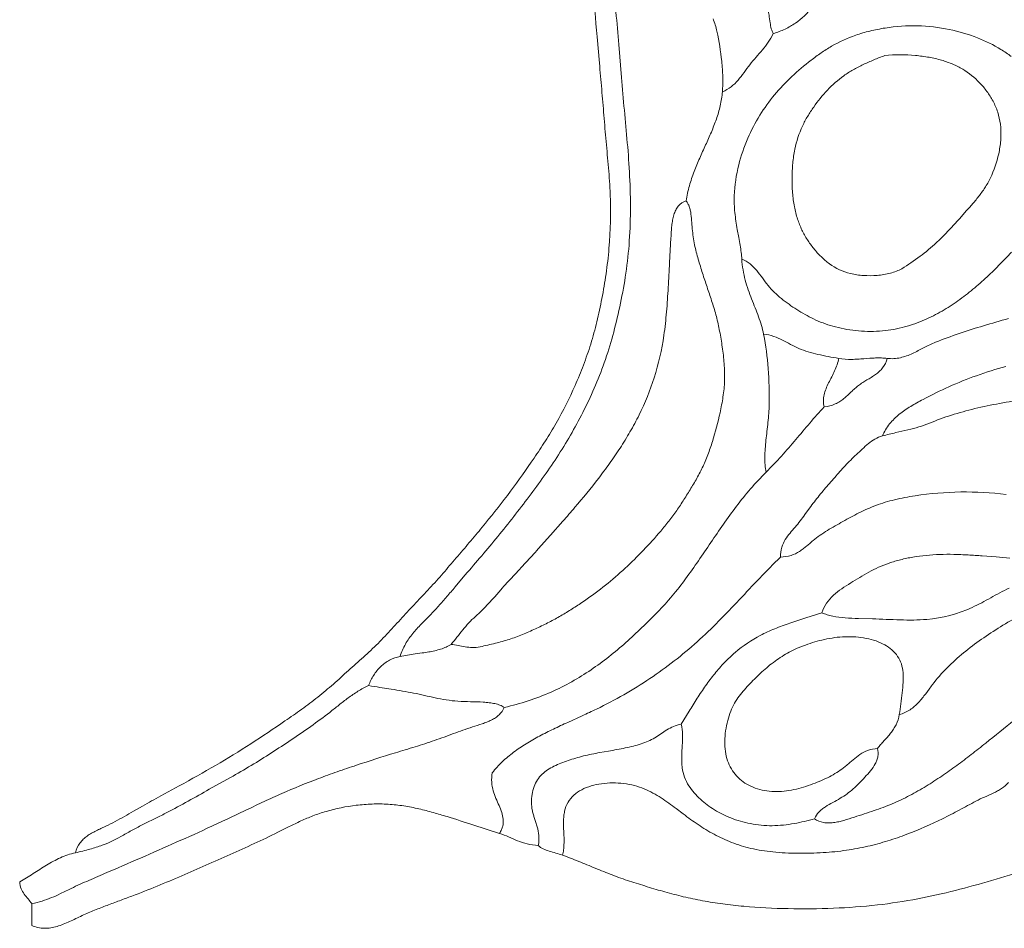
# Model space of a CAD drawing. Header units: millimetres. Extents: x 3808 to 296674, y 522 to 278159.
# Tile 1 of 13: x 18403 to 112461, y 23917 to 110709. Entities that reach past the tile are written whole.
import ezdxf

# ---------------------------------------------------------------- set-up
doc = ezdxf.new("R2010")
doc.units = ezdxf.units.MM
doc.layers.add('03_SMOOTH_PATHS_WATER_BRIDGES', color=7, linetype='CONTINUOUS', lineweight=18)

msp = doc.modelspace()

# ---------------------------------------------------------------- linework, layer by layer
at = {"layer": '03_SMOOTH_PATHS_WATER_BRIDGES'}
for points in [[(73141, 114086, 0.001313), (73559, 109073), (73782, 106572, -0.001147), (74002, 104074, -0.000736), (74208, 101576, 0.00188), (74421, 99073, -0.001667), (74647, 96556, -0.011109), (74810, 94005, -0.030253), (74696, 88865, -0.014771), (74416, 86418, -0.012108), (74020, 84083, -0.012091), (73535, 81853, -0.015197), (72950, 79729, -0.015683), (72253, 77708, -0.013136), (71460, 75780, -0.025918), (69644, 72164, -0.011977), (68619, 70472, -0.007435), (67538, 68834, -0.011145), (65280, 65660, -0.010935), (62894, 62611, -0.003727), (61661, 61127, -0.001411), (60414, 59657, -0.002185), (59160, 58194, -0.006069), (57883, 56753, -0.004496), (56573, 55346, 0.002569), (55257, 53945, 0.000515), (53958, 52527, -0.010661), (52632, 51136, -0.011522), (51236, 49815, -0.00207), (49803, 48532, -0.002137), (48367, 47250, -0.01165), (46893, 46007, -0.012712), (45344, 44838, -0.00565), (43745, 43721, -0.007529), (40485, 41547, -0.010343), (37115, 39482, -0.007079), (33641, 37523), (31882, 36563, 0.00403), (30136, 35592), (29273, 35097, -0.002635), (28408, 34604, -0.016312), (26627, 33670), (26166, 33452, 0.006417), (25707, 33231, 0.014964), (25265, 32994, 0.0243), (24851, 32728, 0.034263), (24477, 32422, 0.04359), (24157, 32063, 0.101485), (23727, 31134, 0.01455), (25119, 31476, 0.020424), (26294, 31854, 0.046286), (28321, 32825, -0.011076), (29328, 33388, -0.00609), (30363, 33922), (31412, 34444, 0.003422), (32457, 34969, 0.00816), (34502, 36067, 0.000973), (36515, 37196), (38530, 38321, 0.006801), (40521, 39472, 0.008281), (42457, 40678, 0.004681), (44350, 41928, 0.005952), (46212, 43206, 0.012269), (48016, 44542, 0.00196), (48891, 45238, -0.009587), (49778, 45922, -0.020722), (50714, 46557, -0.030483), (51736, 47106, -0.053616), (52223, 48095, -0.060688), (52896, 48917, -0.068478), (53742, 49528, -0.073286), (54745, 49884, -0.055944), (55257, 51071, -0.041796), (55953, 52075, -0.021577), (56759, 52969), (57601, 53825, 0.009048), (58421, 54703, 0.005818), (59215, 55607, 0.002601), (59995, 56525), (60771, 57446, -0.001461), (62338, 59278, 0.004415), (63894, 61120, 0.006447), (65409, 63003, 0.00466), (66884, 64924, 0.00622), (68327, 66879, 0.011016), (69709, 68894, 0.026529), (72197, 73200, 0.015055), (73290, 75505, 0.018464), (74250, 77943, 0.017616), (75054, 80535, 0.013561), (75718, 83267, 0.014698), (76254, 86129, 0.019262), (76611, 89180, 0.017538), (76742, 92448, 0.013782), (76670, 95760, 0.009364), (76448, 98949, 0.001221), (76163, 102065, -0.001953), (75893, 105190), (75633, 108325, 0.001014), (75089, 114578, 0.000562)], [(75089, 114578, -0.001014), (75633, 108325), (75893, 105190, 0.001953), (76163, 102065, -0.001221), (76448, 98949, -0.009364), (76670, 95760, -0.013782), (76742, 92448, -0.017538), (76611, 89180, -0.019262), (76254, 86129, -0.014698), (75718, 83267, -0.013561), (75054, 80535, -0.017616), (74250, 77943, -0.018464), (73290, 75505, -0.015055), (72197, 73200, -0.026529), (69709, 68894, -0.011016), (68327, 66879, -0.00622), (66884, 64924, -0.00466), (65409, 63003, -0.006447), (63894, 61120, -0.004415), (62338, 59278, 0.001461), (60771, 57446), (59995, 56525, -0.002601), (59215, 55607, -0.005818), (58421, 54703, -0.009048), (57601, 53825), (56759, 52969, 0.021577), (55953, 52075, 0.041796), (55257, 51071, 0.055944), (54745, 49884, -0.013412), (56180, 50121), (56845, 50216, 0.006569), (57473, 50315, 0.013526), (58063, 50433, 0.021397), (58616, 50583, 0.029653), (59131, 50781, 0.036988), (59606, 51042, 0.011144), (60172, 51723, -0.00222), (60726, 52416, -0.015651), (61302, 53087, -0.029246), (61935, 53701, 0.018549), (62581, 54300, 0.011874), (63190, 54937, 0.005152), (63777, 55595), (64360, 56258, -0.005983), (65552, 57560, 0.001585), (66755, 58851, 0.003745), (67939, 60159), (69113, 61478), (70287, 62797, 0.004218), (71449, 64129, 0.01347), (73682, 66880, 0.008589), (74743, 68312, 0.010797), (75754, 69794, 0.013293), (76703, 71338, 0.015925), (77573, 72961, 0.038039), (79012, 76508, 0.040843), (79941, 80564, 0.01495), (80193, 82806, 0.006523), (80356, 85137, 0.001609), (80486, 87498), (80613, 89863, -0.003497), (80648, 90451, -0.010015), (80698, 91024, -0.017865), (80776, 91569, -0.028072), (80896, 92073, -0.041539), (81071, 92522, -0.057623), (81314, 92902, -0.147789), (82060, 93403, -0.029023), (82381, 94846, -0.021665), (82832, 96202, -0.012933), (83363, 97493, -0.003462), (83926, 98743, 0.00652), (84474, 99977, 0.016898), (84956, 101219, 0.027201), (85325, 102491, 0.036125), (85532, 103819, 0.026778), (85564, 105246, 0.01882), (85464, 106743, 0.026925), (85006, 109600, 0.042556), (84636, 110806, 0.034985)], [(94097, 111921, -0.08779), (92508, 110385, -0.038307), (91514, 109817, -0.033098), (90394, 109375, -0.039895), (89913, 108551, -0.023643), (89346, 107815, -0.005269), (88742, 107118, 0.013409), (88149, 106411, 0.008235), (87595, 105665, -0.020264), (87025, 104935, -0.049423), (86362, 104294, -0.072728), (85532, 103819, -0.036125), (85325, 102491, -0.027201), (84956, 101219, -0.016898), (84474, 99977, -0.00652), (83926, 98743, 0.003462), (83363, 97493, 0.012933), (82832, 96202, 0.021665), (82381, 94846, 0.029023), (82060, 93403, -0.054726), (82237, 93144, -0.040862), (82369, 92840, -0.02865), (82464, 92500, -0.019065), (82530, 92130, -0.016886), (82609, 91338, 0.005604), (82672, 90530, 0.030229), (82912, 89029, 0.01755), (83273, 87649, 0.007345), (83686, 86323, 0.002771), (84122, 85016, -0.004384), (84558, 83705, -0.013568), (84952, 82359, -0.016094), (85269, 80946, -0.012449), (85518, 79446, -0.015861), (85697, 77856, -0.02778), (85739, 76239, -0.028773), (85588, 74667, -0.016075), (85307, 73171, -0.023231), (84585, 70425, -0.015109), (84135, 69132, -0.019882), (83611, 67907, -0.018266), (83009, 66768, -0.008053), (82359, 65680, -0.005605), (81688, 64610, -0.011745), (80984, 63570, -0.013346), (80233, 62579, -0.009937), (79442, 61630, -0.014389), (77772, 59816, -0.014626), (76007, 58099, -0.019324), (74122, 56498, -0.016961), (72103, 55038, -0.007866), (71049, 54344, -0.011809), (69961, 53689, -0.012294), (68835, 53086, -0.008925), (67661, 52521, -0.010857), (66432, 51982, -0.018654), (65161, 51512, -0.018161), (63845, 51142, -0.006627), (62393, 50810, -0.059759), (61651, 50740, -0.036998), (60959, 50812, -0.005469), (60288, 50941, 0.026931), (59606, 51042, -0.036988), (59131, 50781, -0.029653), (58616, 50583, -0.021397), (58063, 50433, -0.013526), (57473, 50315, -0.006569), (56845, 50216), (56180, 50121, 0.013412), (54745, 49884, 0.073286), (53742, 49528, 0.068478), (52896, 48917, 0.060688), (52223, 48095, 0.053616), (51736, 47106, 0.005934), (52807, 46925), (53893, 46756, -0.003467), (54976, 46582, -0.008407), (56036, 46387, -0.006192), (57063, 46161, 0.004194), (58084, 45932, 0.013926), (59139, 45735, 0.021388), (60264, 45608, 0.011473), (61475, 45563, -0.010711), (62688, 45520, -0.015118), (63263, 45467, -0.023969), (63798, 45375, -0.035898), (64281, 45231, -0.051293), (64699, 45023, 0.050833), (69174, 46483, 0.023546), (71149, 47474, 0.021087), (72981, 48608, 0.017938), (74692, 49863, 0.014358), (76305, 51214, 0.010558), (77844, 52640, 0.006677), (79332, 54117, 0.020389), (80732, 55669, 0.014372), (82021, 57313, 0.00825), (83239, 59022, 0.002193), (84427, 60764, -0.003774), (85626, 62510, -0.009665), (86877, 64231, -0.015431), (88221, 65896, -0.020875), (89699, 67477, -0.032371), (89601, 68183, -0.022773), (89580, 68935, -0.014763), (89617, 69725, -0.008106), (89692, 70544, -0.002355), (89788, 71386, 0.002929), (89884, 72243, 0.008122), (89961, 73108, 0.013529), (90001, 73972, 0.023511), (89905, 77378, 0.028491), (89468, 80671, 0.02471), (89259, 81509, 0.015419), (88980, 82341, 0.006411), (88658, 83178, -0.002031), (88321, 84032, -0.009895), (87997, 84914, -0.017121), (87715, 85837, -0.023431), (87501, 86810, -0.028305), (87384, 87847, 0.018027), (87324, 88474, 0.0094), (87221, 89162, 0.003239), (87092, 89898), (86954, 90672, -0.006193), (86825, 91470, -0.010731), (86721, 92282, -0.01573), (86661, 93095, -0.021528), (86661, 93897, -0.050059), (87090, 96842, -0.041349), (87959, 99380, -0.036204), (89106, 101583, -0.035708), (90511, 103527, -0.029982), (92168, 105277, -0.024046), (93995, 106832, -0.013994), (94950, 107532, -0.019493), (95956, 108170, -0.04865), (98263, 109225, -0.023137), (99620, 109622, -0.021326), (101088, 109914, -0.044058), (104181, 110122, -0.044872), (107205, 109774, -0.042915), (109905, 108976, -0.04359), (112133, 107863, -0.016892), (113122, 107209, -0.011752)], [(84636, 110806, -0.042556), (85006, 109600, -0.026925), (85464, 106743, -0.01882), (85564, 105246, -0.026778), (85532, 103819, 0.072728), (86362, 104294, 0.049423), (87025, 104935, 0.020264), (87595, 105665, -0.008235), (88149, 106411, -0.013409), (88742, 107118, 0.005269), (89346, 107815, 0.023643), (89913, 108551, 0.039895), (90394, 109375, -0.040461), (90284, 109600, -0.028217), (90201, 109851, -0.028376), (90091, 110407), (90009, 110989, 0.02712)], [(113122, 107209, 0.016892), (112133, 107863, 0.04359), (109905, 108976, 0.042915), (107205, 109774, 0.044872), (104181, 110122, 0.044058), (101088, 109914, 0.021326), (99620, 109622, 0.023137), (98263, 109225, 0.04865), (95956, 108170, 0.019493), (94950, 107532, 0.013994), (93995, 106832, 0.024046), (92168, 105277, 0.029982), (90511, 103527, 0.035708), (89106, 101583, 0.036204), (87959, 99380, 0.041349), (87090, 96842, 0.050059), (86661, 93897, 0.021528), (86661, 93095, 0.01573), (86721, 92282, 0.010731), (86825, 91470, 0.006193), (86954, 90672), (87092, 89898, -0.003239), (87221, 89162, -0.0094), (87324, 88474, -0.018027), (87384, 87847, -0.075571), (88183, 87379, -0.049761), (88811, 86751, -0.017241), (89353, 86039, 0.014627), (89893, 85322, 0.028016), (90499, 84663, 0.022571), (91172, 84066, 0.017247), (91893, 83521, 0.012224), (92648, 83018, 0.012498), (93426, 82550, 0.017254), (94243, 82123, 0.043507), (96079, 81431, 0.040904), (98253, 81017, 0.043183), (100542, 80961, 0.045389), (102689, 81304, 0.035928), (104617, 81946, 0.029994), (106314, 82768, 0.024246), (107848, 83732, 0.01861), (109289, 84816, 0.016129), (110645, 85992, 0.011852), (111921, 87233, 0.005131), (113152, 88515, -0.004164)], [(113152, 88515, -0.005131), (111921, 87233, -0.011852), (110645, 85992, -0.016129), (109289, 84816, -0.01861), (107848, 83732, -0.024246), (106314, 82768, -0.029994), (104617, 81946, -0.035928), (102689, 81304, -0.045389), (100542, 80961, -0.043183), (98253, 81017, -0.040904), (96079, 81431, -0.043507), (94243, 82123, -0.017254), (93426, 82550, -0.012498), (92648, 83018, -0.012224), (91893, 83521, -0.017247), (91172, 84066, -0.022571), (90499, 84663, -0.028016), (89893, 85322, -0.014627), (89353, 86039, 0.017241), (88811, 86751, 0.049761), (88183, 87379, 0.075571), (87384, 87847, 0.028305), (87501, 86810, 0.023431), (87715, 85837, 0.017121), (87997, 84914, 0.009895), (88321, 84032, 0.002031), (88658, 83178, -0.006411), (88980, 82341, -0.015419), (89259, 81509, -0.02471), (89468, 80671, -0.053964), (90444, 80458, -0.036311), (91277, 80105, -0.007476), (92050, 79692, 0.023347), (92843, 79301, 0.026326), (93718, 78986, 0.017361), (94662, 78736, 0.010416), (95647, 78532, 0.004547), (96644, 78356, 0.042944), (97877, 78262, 0.012839), (98465, 78280, 0.005984), (99039, 78320), (99604, 78364, -0.009062), (100161, 78396, -0.016795), (100717, 78399, -0.024046), (101273, 78356, 0.087497), (102529, 78422, 0.031067), (103118, 78594, 0.021102), (103688, 78827, 0.011356), (104245, 79098), (104793, 79384, -0.00767), (105339, 79660, -0.017908), (105887, 79903, -0.012569), (108138, 80727, -0.008715), (110470, 81472, -0.00405), (112858, 82165, 0.001484)], [(112858, 82165, 0.00405), (110470, 81472, 0.008715), (108138, 80727, 0.012569), (105887, 79903, 0.017908), (105339, 79660, 0.00767), (104793, 79384), (104245, 79098, -0.011356), (103688, 78827, -0.021102), (103118, 78594, -0.031067), (102529, 78422, -0.087497), (101273, 78356, -0.10613), (100837, 77458, -0.041268), (100517, 77112, -0.028937), (100150, 76814, -0.016486), (99753, 76546, -0.004693), (99341, 76294, 0.00683), (98931, 76039, 0.018762), (98538, 75768, 0.019404), (98174, 75467, 0.007797), (97828, 75149, -0.003953), (97485, 74827, -0.015628), (97128, 74519, -0.026761), (96742, 74239, -0.036055), (96312, 74003, -0.084486), (95255, 73727, 0.010206), (93879, 72177, 0.001328), (92545, 70601, -0.007522), (91177, 69026, -0.015559), (89699, 67477, 0.020875), (88221, 65896, 0.015431), (86877, 64231, 0.009665), (85626, 62510, 0.003774), (84427, 60764, -0.002193), (83239, 59022, -0.00825), (82021, 57313, -0.014372), (80732, 55669, -0.020389), (79332, 54117, -0.006677), (77844, 52640, -0.010558), (76305, 51214, -0.014358), (74692, 49863, -0.017938), (72981, 48608, -0.021087), (71149, 47474, -0.023546), (69174, 46483, -0.050833), (64699, 45023, -0.105304), (64190, 44303, -0.040742), (63846, 44033, -0.030576), (63457, 43807, -0.021137), (63032, 43617, -0.012917), (62583, 43452, -0.0045), (61654, 43152, 0.007243), (60737, 42841, 0.003396), (59837, 42513), (58941, 42181, -0.004585), (58037, 41857, -0.008729), (56181, 41256, -0.000695), (54295, 40683, 0.006278), (50569, 39496, 0.003998), (48736, 38871, 0.006013), (46933, 38216, 0.013304), (43445, 36790, 0.004915), (41753, 36025, 0.002282), (40082, 35239), (38416, 34447, -0.002171), (36744, 33662, -0.003942), (33359, 32133, -0.001565), (29948, 30630, -0.00159), (26517, 29144, 0.002272), (24803, 28403, 0.008549), (23119, 27631), (22292, 27229, -0.012772), (21446, 26846, -0.023658), (20547, 26515, -0.031386), (19560, 26273), (19560, 24190, 0.106983), (20769, 23918, 0.042483), (21371, 23964, 0.031981), (21972, 24102, 0.021895), (22571, 24309, 0.012949), (23170, 24564, 0.004934), (23767, 24843, -0.002703), (24364, 25126, -0.01123), (25555, 25644, -0.006999), (26746, 26111, -0.002423), (27937, 26553, 0.002245), (29131, 26995, 0.007213), (31524, 27940, 0.003843), (33890, 28936, 0.004202), (38496, 30957, 0.003295), (40805, 32008, 0.006516), (43064, 33091), (44158, 33638, -0.008102), (45262, 34168, -0.015384), (46420, 34658, -0.020647), (47678, 35086, -0.041096), (50545, 35667, -0.02119), (52075, 35786, -0.023788), (53607, 35767, -0.023138), (55099, 35605, -0.017756), (56539, 35327, -0.01227), (57918, 34974, -0.006572), (59231, 34585, -0.002933), (61702, 33804), (64236, 32986, 0.03959), (64429, 33341, 0.043822), (64546, 33684, 0.084849), (64592, 34344, 0.056259), (64448, 34988, 0.022672), (64191, 35639, -0.005544), (63897, 36320, -0.029748), (63640, 37054, -0.049849), (63496, 37864, -0.060757), (63542, 38773, -0.035238), (64500, 39819, -0.029105), (65589, 40737, -0.022533), (66783, 41549, -0.016204), (68060, 42279, -0.010343), (69395, 42952, -0.004892), (70764, 43590), (72144, 44218, 0.005592), (73509, 44860, 0.034453), (78610, 47778, 0.035972), (83122, 51287, 0.014104), (85171, 53251, 0.00613), (87140, 55298, -0.001833), (89092, 57361, -0.009819), (91088, 59375, -0.071038), (91214, 60314, -0.065679), (91540, 61053, -0.038213), (91989, 61671, -0.002871), (92482, 62243, 0.012159), (92956, 62832, 0.006177), (93411, 63440), (93859, 64056, -0.005589), (94313, 64666, -0.012904), (95267, 65844, -0.004403), (96259, 66984, -0.007124), (97265, 68105, -0.021154), (98332, 69166, 0.005524), (98891, 69693, -0.017573), (99472, 70213, -0.042104), (100102, 70656, -0.067402), (100810, 70949, -0.067559), (101505, 72097, -0.05311), (102430, 73017, -0.033706), (103518, 73774, -0.015334), (104700, 74437, -0.015982), (107172, 75647, -0.020057), (109798, 76705, -0.017245), (112609, 77588, -0.009649)], [(114489, 74442, 0.011333), (112007, 74053, 0.014519), (109641, 73557, 0.018129), (107407, 72934, 0.022032), (105317, 72166, -0.026047), (104309, 71805, -0.014942), (103260, 71525, -0.002548), (102113, 71262, 0.006915), (100810, 70949, -0.067559), (101505, 72097, -0.05311), (102430, 73017, -0.033706), (103518, 73774, -0.015334), (104700, 74437, -0.015982), (107172, 75647, -0.020057), (109798, 76705, -0.017245), (112609, 77588, -0.009649)], [(114489, 74442, 0.011333), (112007, 74053, 0.014519), (109641, 73557, 0.018129), (107407, 72934, 0.022032), (105317, 72166, -0.026047), (104309, 71805, -0.014942), (103260, 71525, -0.002548), (102113, 71262, 0.006915), (100810, 70949, 0.067402), (100102, 70656, 0.042104), (99472, 70213, 0.017573), (98891, 69693, -0.005524), (98332, 69166, 0.021154), (97265, 68105, 0.007124), (96259, 66984, 0.004403), (95267, 65844, 0.012904), (94313, 64666, 0.005589), (93859, 64056), (93411, 63440, -0.006177), (92956, 62832, -0.012159), (92482, 62243, 0.002871), (91989, 61671, 0.038213), (91540, 61053, 0.065679), (91214, 60314, 0.071038), (91088, 59375, 0.073188), (92096, 59536, 0.064378), (92891, 59912, 0.021353), (93237, 60154, 0.012448), (93562, 60415), (93878, 60686, -0.006234), (94195, 60954, -0.019155), (94860, 61456, -0.013775), (95564, 61918, -0.008539), (96296, 62353, -0.003503), (97045, 62774, -0.010599), (98577, 63594, -0.026643), (100203, 64312, -0.029911), (101981, 64853, -0.021723), (103938, 65234, -0.033558), (108293, 65596, -0.032927), (112650, 65369, -0.009511)], [(112650, 65369, 0.032927), (108293, 65596, 0.033558), (103938, 65234, 0.021723), (101981, 64853, 0.029911), (100203, 64312, 0.026643), (98577, 63594, 0.010599), (97045, 62774, 0.003503), (96296, 62353, 0.008539), (95564, 61918, 0.013775), (94860, 61456, 0.019155), (94195, 60954, 0.006234), (93878, 60686), (93562, 60415, -0.012448), (93237, 60154, -0.021353), (92891, 59912, -0.064378), (92096, 59536, -0.073188), (91088, 59375, 0.009819), (89092, 57361, 0.001833), (87140, 55298, -0.00613), (85171, 53251, -0.014104), (83122, 51287, -0.035972), (78610, 47778, -0.034453), (73509, 44860, -0.005592), (72144, 44218), (70764, 43590, 0.004892), (69395, 42952, 0.010343), (68060, 42279, 0.016204), (66783, 41549, 0.022533), (65589, 40737, 0.029105), (64500, 39819, 0.035238), (63542, 38773, 0.060757), (63496, 37864, 0.049849), (63640, 37054, 0.029748), (63897, 36320, 0.005544), (64191, 35639, -0.022672), (64448, 34988, -0.056259), (64592, 34344, -0.084849), (64546, 33684, -0.043822), (64429, 33341, -0.03959), (64236, 32986, -0.023601), (65111, 32650, 0.006265), (65964, 32287, 0.03402), (66879, 31984, 0.05038), (67940, 31829, 0.070559), (67999, 32782, 0.049418), (67843, 33619, 0.011277), (67722, 34011), (67593, 34393, -0.009355), (67473, 34771, -0.020122), (67375, 35153, -0.093004), (67351, 36717, -0.047178), (67547, 37452, -0.05416), (67870, 38100, -0.056792), (68306, 38629, -0.045782), (68838, 39054, -0.032178), (69443, 39399, -0.01936), (70101, 39689, -0.024391), (71515, 40174, -0.019664), (73040, 40551, -0.00643), (73838, 40704), (74647, 40846, 0.002288), (75457, 40988, 0.006747), (76253, 41143, 0.011472), (77024, 41322, 0.016699), (77759, 41537, 0.022852), (78447, 41799, 0.029959), (79078, 42118, 0.018638), (79653, 42493, -0.013096), (80223, 42875, -0.042371), (80850, 43199, -0.060213), (81597, 43403), (82356, 44649, -0.005302), (83126, 45886, -0.010993), (83931, 47090, -0.016967), (84794, 48236, -0.021624), (85734, 49300, -0.02452), (86766, 50271, -0.055311), (89154, 51891, -0.023527), (90525, 52527, -0.014493), (91986, 53075, -0.006652), (93498, 53571), (95023, 54051, -0.07262), (95485, 54980, -0.056188), (96145, 55728, -0.033553), (96935, 56351, -0.011927), (97786, 56906, -0.005031), (98646, 57437, -0.011766), (99527, 57940, -0.017693), (100455, 58399, -0.022113), (101456, 58799, -0.021935), (102551, 59125, -0.019314), (103732, 59373, -0.033803), (106290, 59628, -0.013406), (107637, 59635, -0.008854), (109001, 59582, -0.004821), (110361, 59492), (111693, 59388, -0.004584), (112976, 59281, -0.017421)], [(112976, 59281, 0.004584), (111693, 59388), (110361, 59492, 0.004821), (109001, 59582, 0.008854), (107637, 59635, 0.013406), (106290, 59628, 0.033803), (103732, 59373, 0.019314), (102551, 59125, 0.021935), (101456, 58799, 0.022113), (100455, 58399, 0.017693), (99527, 57940, 0.011766), (98646, 57437, 0.005031), (97786, 56906, 0.011927), (96935, 56351, 0.033553), (96145, 55728, 0.056188), (95485, 54980, 0.07262), (95023, 54051, 0.029488), (95527, 53868, 0.022977), (96071, 53732, 0.0296), (97254, 53573, 0.012986), (98530, 53509), (99855, 53476, -0.003031), (101188, 53425, 0.003475), (102510, 53377, 0.010437), (103803, 53365, 0.018398), (105051, 53424, 0.084894), (109394, 54566, 0.015376), (110300, 55015, 0.005645), (111164, 55490, -0.004865), (112025, 55965, -0.014824), (112921, 56414, -0.006906)], [(112921, 56414, 0.014824), (112025, 55965, 0.004865), (111164, 55490, -0.005645), (110300, 55015, -0.015376), (109394, 54566, -0.084894), (105051, 53424, -0.018398), (103803, 53365, -0.010437), (102510, 53377, -0.003475), (101188, 53425, 0.003031), (99855, 53476), (98530, 53509, -0.012986), (97254, 53573, -0.0296), (96071, 53732, -0.022977), (95527, 53868, -0.029488), (95023, 54051), (93498, 53571, 0.006652), (91986, 53075, 0.014493), (90525, 52527, 0.023527), (89154, 51891, 0.055311), (86766, 50271, 0.02452), (85734, 49300, 0.021624), (84794, 48236, 0.016967), (83931, 47090, 0.010993), (83126, 45886, 0.005302), (82356, 44649), (81597, 43403, -0.039823), (81685, 42974, -0.024629), (81721, 42494, -0.01403), (81720, 41976, -0.006122), (81698, 41431, 0.007474), (81649, 40317, 0.01422), (81652, 39773, 0.023225), (81693, 39255, 0.111074), (82321, 37532, 0.040272), (82842, 36846, 0.026879), (83441, 36245, 0.045323), (84770, 35235, 0.047212), (86338, 34456, 0.04411), (88210, 33917, 0.049749), (90285, 33718, 0.023935), (91352, 33779, 0.018251), (92402, 33928, 0.024081), (94329, 34375, -0.092588), (94761, 35027, -0.033098), (95050, 35291, -0.023558), (95374, 35526, -0.021437), (96080, 35939, 0.009622), (96791, 36333, 0.04733), (98033, 37245, 0.016188), (98591, 37773, 0.00989), (99138, 38348, 0.017814), (99678, 38970, 0.043832), (100129, 39636, 0.035177), (100288, 39985, 0.045562), (100386, 40343, 0.115715), (100347, 41088, 0.077818), (99418, 40910, 0.062531), (98667, 40521, 0.030336), (98023, 40014), (97720, 39747, -0.007398), (97416, 39485, -0.045595), (96109, 38592, -0.017926), (95381, 38217, -0.013701), (94590, 37872, -0.013699), (93734, 37550, -0.018457), (92827, 37274, -0.024262), (91889, 37073, -0.031485), (90939, 36978, -0.073785), (89094, 37182, -0.041989), (88255, 37483, -0.047939), (87510, 37913, -0.105601), (86385, 39145, -0.05052), (86027, 39930, -0.046928), (85817, 40814, -0.038862), (85760, 41782, -0.031459), (85840, 42782, -0.028904), (86037, 43760, -0.030923), (86331, 44657, -0.064301), (87141, 46105, -0.021603), (87631, 46710, -0.01118), (88162, 47284, -0.016365), (89309, 48410, -0.027537), (90559, 49440, -0.036), (91920, 50291, -0.033558), (93471, 50978, -0.034206), (95273, 51509, -0.045649), (97254, 51765, -0.055772), (99270, 51612, -0.035009), (100205, 51364, -0.044465), (101037, 50996, -0.054936), (101731, 50504, -0.062379), (102266, 49893, -0.066221), (102624, 49169, -0.064194), (102790, 48339, -0.029744), (102796, 47409, -0.016316), (102711, 46409, -0.006652), (102576, 45370, 0.001638), (102431, 44329, 0.079127), (103464, 44801, 0.032824), (103890, 45126, 0.025675), (104273, 45497, 0.017867), (104622, 45900, 0.010075), (104950, 46325), (105268, 46759, -0.005091), (105589, 47191, -0.03257), (106991, 48796, -0.025453), (108569, 50226, -0.019073), (110282, 51523, -0.014025), (112098, 52718, -0.015303), (113999, 53825, -0.021964)], [(113999, 53825, 0.015303), (112098, 52718, 0.014025), (110282, 51523, 0.019073), (108569, 50226, 0.025453), (106991, 48796, 0.03257), (105589, 47191, 0.005091), (105268, 46759), (104950, 46325, -0.010075), (104622, 45900, -0.017867), (104273, 45497, -0.025675), (103890, 45126, -0.032824), (103464, 44801, -0.079127), (102431, 44329, -0.083592), (102131, 43368, -0.03086), (101888, 42949, -0.021498), (101602, 42559, -0.01201), (101289, 42187), (100965, 41825, 0.00661), (100646, 41461, 0.01626), (100347, 41088, -0.115715), (100386, 40343, -0.045562), (100288, 39985, -0.035177), (100129, 39636, -0.043832), (99678, 38970, -0.017814), (99138, 38348, -0.00989), (98591, 37773, -0.016188), (98033, 37245, -0.04733), (96791, 36333, -0.009622), (96080, 35939, 0.021437), (95374, 35526, 0.023558), (95050, 35291, 0.033098), (94761, 35027, 0.092588), (94329, 34375, 0.112223), (95190, 34024, 0.042303), (95658, 33985, 0.031767), (96143, 34016, 0.022534), (96639, 34103, 0.014832), (97141, 34229, 0.010385), (98138, 34541, 0.003064), (100013, 35156, 0.017738), (101756, 35810, 0.02156), (103417, 36600, 0.015638), (104994, 37499, 0.011909), (106483, 38459, 0.009396), (107912, 39468, 0.006412), (109309, 40524, 0.003438), (110685, 41606, 0.002488), (113397, 43791, -0.001305)], [(113397, 43791, -0.002488), (110685, 41606, -0.003438), (109309, 40524, -0.006412), (107912, 39468, -0.009396), (106483, 38459, -0.011909), (104994, 37499, -0.015638), (103417, 36600, -0.02156), (101756, 35810, -0.017738), (100013, 35156, -0.003064), (98138, 34541, -0.010385), (97141, 34229, -0.014832), (96639, 34103, -0.022534), (96143, 34016, -0.031767), (95658, 33985, -0.042303), (95190, 34024, -0.112223), (94329, 34375, -0.024081), (92402, 33928, -0.018251), (91352, 33779, -0.023935), (90285, 33718, -0.049749), (88210, 33917, -0.04411), (86338, 34456, -0.047212), (84770, 35235, -0.045323), (83441, 36245, -0.026879), (82842, 36846, -0.040272), (82321, 37532, -0.111074), (81693, 39255, -0.023225), (81652, 39773, -0.01422), (81649, 40317, -0.007474), (81698, 41431, 0.006122), (81720, 41976, 0.01403), (81721, 42494, 0.024629), (81685, 42974, 0.039823), (81597, 43403, 0.060213), (80850, 43199, 0.042371), (80223, 42875, 0.013096), (79653, 42493, -0.018638), (79078, 42118, -0.029959), (78447, 41799, -0.022852), (77759, 41537, -0.016699), (77024, 41322, -0.011472), (76253, 41143, -0.006747), (75457, 40988, -0.002288), (74647, 40846), (73838, 40704, 0.00643), (73040, 40551, 0.019664), (71515, 40174, 0.024391), (70101, 39689, 0.01936), (69443, 39399, 0.032178), (68838, 39054, 0.045782), (68306, 38629, 0.056792), (67870, 38100, 0.05416), (67547, 37452, 0.047178), (67351, 36717, 0.093004), (67375, 35153, 0.020122), (67473, 34771, 0.009355), (67593, 34393), (67722, 34011, -0.011277), (67843, 33619, -0.049418), (67999, 32782, -0.070559), (67940, 31829, 0.07241), (68415, 31508, 0.037702), (68981, 31287, 0.008137), (69605, 31105, -0.016388), (70255, 30903, 0.034412), (70355, 31404, 0.023411), (70399, 31932, 0.014005), (70404, 32476, 0.005776), (70387, 33027), (70366, 33575, -0.010313), (70359, 34111, -0.019994), (70383, 34625, -0.031967), (70455, 35107, -0.07973), (70787, 35951, -0.074482), (71345, 36631, -0.061994), (72091, 37153, -0.049591), (72987, 37519, -0.039578), (73991, 37733, -0.033267), (75053, 37803, -0.063155), (77134, 37545, -0.033213), (78059, 37237, -0.027535), (78900, 36837, -0.01996), (79676, 36372, -0.011351), (80405, 35870, -0.004724), (81107, 35355), (81797, 34838, 0.004107), (82492, 34325, 0.008371), (83206, 33826, 0.024325), (84735, 32896, 0.031623), (86409, 32120, 0.035445), (88249, 31556, 0.031387), (90344, 31213, 0.022444), (92730, 31084, 0.018463), (95160, 31146, 0.02023), (97383, 31373, 0.020785), (99418, 31753, 0.018504), (101338, 32273, 0.015141), (103161, 32900, 0.02464), (106556, 34380, 0.007801), (108164, 35210, 0.001447), (109749, 36066, -0.020349), (110572, 36459, 0.007701), (111410, 36833, 0.014708), (111812, 37038, 0.02261), (112192, 37269, 0.069718), (112847, 37847, -0.017325)], [(112847, 37847, -0.069718), (112192, 37269, -0.02261), (111812, 37038, -0.014708), (111410, 36833, -0.007701), (110572, 36459, 0.020349), (109749, 36066, -0.001447), (108164, 35210, -0.007801), (106556, 34380, -0.02464), (103161, 32900, -0.015141), (101338, 32273, -0.018504), (99418, 31753, -0.020785), (97383, 31373, -0.02023), (95160, 31146, -0.018463), (92730, 31084, -0.022444), (90344, 31213, -0.031387), (88249, 31556, -0.035445), (86409, 32120, -0.031623), (84735, 32896, -0.024325), (83206, 33826, -0.008371), (82492, 34325, -0.004107), (81797, 34838), (81107, 35355, 0.004724), (80405, 35870, 0.011351), (79676, 36372, 0.01996), (78900, 36837, 0.027535), (78059, 37237, 0.033213), (77134, 37545, 0.063155), (75053, 37803, 0.033267), (73991, 37733, 0.039578), (72987, 37519, 0.049591), (72091, 37153, 0.061994), (71345, 36631, 0.074482), (70787, 35951, 0.07973), (70455, 35107, 0.031967), (70383, 34625, 0.019994), (70359, 34111, 0.010313), (70366, 33575), (70387, 33027, -0.005776), (70404, 32476, -0.014005), (70399, 31932, -0.023411), (70355, 31404, -0.034412), (70255, 30903, -0.010579), (71801, 30310, -0.001777), (73383, 29659, 0.006296), (75002, 29010, 0.014228), (76662, 28422, 0.00278), (78344, 27893, 0.006505), (80046, 27392, 0.009839), (81798, 26939, 0.012532), (83629, 26552, 0.012475), (85559, 26247, 0.010619), (87578, 26022, 0.017195), (91807, 25794, 0.015377), (96144, 25834, 0.017894), (100337, 26149, 0.019169), (104188, 26736, 0.014212), (107788, 27538, 0.021003), (114651, 29568, 0.021966)]]:
    msp.add_lwpolyline(points, format="xyb", dxfattribs=at)
for points in [[(89468, 113773, 0.059387), (89448, 113085, 0.051073), (89560, 112532, 0.016633), (89735, 112042, -0.026397), (89901, 111545, -0.02712), (90009, 110989), (90091, 110407, 0.028376), (90201, 109851, 0.028217), (90284, 109600, 0.040461), (90394, 109375, 0.033098), (91514, 109817, 0.038307), (92508, 110385, 0.08779), (94097, 111921, 0.04098), (93624, 112249, 0.030106), (93097, 112512, 0.019449), (92530, 112729, 0.009868), (91932, 112918), (91316, 113099, -0.00685), (90692, 113289, -0.014822), (90072, 113507, -0.02283)], [(101042, 107292, 0.006308), (99992, 106870, 0.012048), (98983, 106421, 0.01824), (98025, 105923, 0.024717), (97132, 105357, 0.049394), (95563, 103982, 0.035834), (94251, 102364, 0.018664), (93680, 101490, 0.025355), (93178, 100549, 0.06024), (92450, 98330, 0.02582), (92256, 97002, 0.022085), (92184, 95589, 0.02226), (92235, 94175, 0.026389), (92412, 92844, 0.031837), (92714, 91662, 0.032966), (93130, 90620, 0.031145), (93649, 89691, 0.026493), (94258, 88848, 0.028555), (94952, 88074, 0.03856), (95750, 87394, 0.097842), (97764, 86461, 0.043361), (99009, 86274, 0.038444), (100320, 86288, 0.042594), (101577, 86504, 0.026315), (102148, 86688, 0.032166), (102662, 86921, 0.018927), (104407, 88109, 0.026951), (105995, 89420, 0.012433), (106743, 90149, 0.008148), (107466, 90914, 0.004171), (108168, 91694), (108853, 92469, 0.003973), (109520, 93228, 0.015438), (110155, 94011, 0.02516), (110740, 94867, 0.031126), (111256, 95845, 0.0596), (111987, 98212, 0.033957), (112134, 99484, 0.042694), (112088, 100726, 0.047385), (111828, 101879, 0.042597), (111382, 102928, 0.037238), (110791, 103866, 0.032481), (110097, 104689, 0.067924), (108485, 105979, 0.033674), (107538, 106459, 0.029944), (106474, 106836, 0.025727), (105278, 107117, 0.023194), (103962, 107292, 0.042455)], [(59606, 51042, 0.011144), (60172, 51723, -0.00222), (60726, 52416, -0.015651), (61302, 53087, -0.029246), (61935, 53701, 0.018549), (62581, 54300, 0.011874), (63190, 54937, 0.005152), (63777, 55595), (64360, 56258, -0.005983), (65552, 57560, 0.001585), (66755, 58851, 0.003745), (67939, 60159), (69113, 61478), (70287, 62797, 0.004218), (71449, 64129, 0.01347), (73682, 66880, 0.008589), (74743, 68312, 0.010797), (75754, 69794, 0.013293), (76703, 71338, 0.015925), (77573, 72961, 0.038039), (79012, 76508, 0.040843), (79941, 80564, 0.01495), (80193, 82806, 0.006523), (80356, 85137, 0.001609), (80486, 87498), (80613, 89863, -0.003497), (80648, 90451, -0.010015), (80698, 91024, -0.017865), (80776, 91569, -0.028072), (80896, 92073, -0.041539), (81071, 92522, -0.057623), (81314, 92902, -0.147789), (82060, 93403, -0.054726), (82237, 93144, -0.040862), (82369, 92840, -0.02865), (82464, 92500, -0.019065), (82530, 92130, -0.016886), (82609, 91338, 0.005604), (82672, 90530, 0.030229), (82912, 89029, 0.01755), (83273, 87649, 0.007345), (83686, 86323, 0.002771), (84122, 85016, -0.004384), (84558, 83705, -0.013568), (84952, 82359, -0.016094), (85269, 80946, -0.012449), (85518, 79446, -0.015861), (85697, 77856, -0.02778), (85739, 76239, -0.028773), (85588, 74667, -0.016075), (85307, 73171, -0.023231), (84585, 70425, -0.015109), (84135, 69132, -0.019882), (83611, 67907, -0.018266), (83009, 66768, -0.008053), (82359, 65680, -0.005605), (81688, 64610, -0.011745), (80984, 63570, -0.013346), (80233, 62579, -0.009937), (79442, 61630, -0.014389), (77772, 59816, -0.014626), (76007, 58099, -0.019324), (74122, 56498, -0.016961), (72103, 55038, -0.007866), (71049, 54344, -0.011809), (69961, 53689, -0.012294), (68835, 53086, -0.008925), (67661, 52521, -0.010857), (66432, 51982, -0.018654), (65161, 51512, -0.018161), (63845, 51142, -0.006627), (62393, 50810, -0.059759), (61651, 50740, -0.036998), (60959, 50812, -0.005469), (60288, 50941, 0.026931)], [(89468, 80671, -0.028491), (89905, 77378, -0.023511), (90001, 73972, -0.013529), (89961, 73108, -0.008122), (89884, 72243, -0.002929), (89788, 71386, 0.002355), (89692, 70544, 0.008106), (89617, 69725, 0.014763), (89580, 68935, 0.022773), (89601, 68183, 0.032371), (89699, 67477, 0.015559), (91177, 69026, 0.007522), (92545, 70601, -0.001328), (93879, 72177, -0.010206), (95255, 73727, -0.070514), (95175, 74312, -0.056605), (95246, 74886, -0.037226), (95428, 75454, -0.019363), (95682, 76020, -0.003963), (95970, 76589, 0.010453), (96252, 77164, 0.025562), (96490, 77752, 0.041956), (96644, 78356, -0.004547), (95647, 78532, -0.010416), (94662, 78736, -0.017361), (93718, 78986, -0.026326), (92843, 79301, -0.023347), (92050, 79692, 0.007476), (91277, 80105, 0.036311), (90444, 80458, 0.053964)], [(96644, 78356, 0.042944), (97877, 78262, 0.012839), (98465, 78280, 0.005984), (99039, 78320), (99604, 78364, -0.009062), (100161, 78396, -0.016795), (100717, 78399, -0.024046), (101273, 78356, -0.10613), (100837, 77458, -0.041268), (100517, 77112, -0.028937), (100150, 76814, -0.016486), (99753, 76546, -0.004693), (99341, 76294, 0.00683), (98931, 76039, 0.018762), (98538, 75768, 0.019404), (98174, 75467, 0.007797), (97828, 75149, -0.003953), (97485, 74827, -0.015628), (97128, 74519, -0.026761), (96742, 74239, -0.036055), (96312, 74003, -0.084486), (95255, 73727, -0.070514), (95175, 74312, -0.056605), (95246, 74886, -0.037226), (95428, 75454, -0.019363), (95682, 76020, -0.003963), (95970, 76589, 0.010453), (96252, 77164, 0.025562), (96490, 77752, 0.041956)], [(102431, 44329, -0.001638), (102576, 45370, 0.006652), (102711, 46409, 0.016316), (102796, 47409, 0.029744), (102790, 48339, 0.064194), (102624, 49169, 0.066221), (102266, 49893, 0.062379), (101731, 50504, 0.054936), (101037, 50996, 0.044465), (100205, 51364, 0.035009), (99270, 51612, 0.055772), (97254, 51765, 0.045649), (95273, 51509, 0.034206), (93471, 50978, 0.033558), (91920, 50291, 0.036), (90559, 49440, 0.027537), (89309, 48410, 0.016365), (88162, 47284, 0.01118), (87631, 46710, 0.021603), (87141, 46105, 0.064301), (86331, 44657, 0.030923), (86037, 43760, 0.028904), (85840, 42782, 0.031459), (85760, 41782, 0.038862), (85817, 40814, 0.046928), (86027, 39930, 0.05052), (86385, 39145, 0.105601), (87510, 37913, 0.047939), (88255, 37483, 0.041989), (89094, 37182, 0.073785), (90939, 36978, 0.031485), (91889, 37073, 0.024262), (92827, 37274, 0.018457), (93734, 37550, 0.013699), (94590, 37872, 0.013701), (95381, 38217, 0.017926), (96109, 38592, 0.045595), (97416, 39485, 0.007398), (97720, 39747), (98023, 40014, -0.030336), (98667, 40521, -0.062531), (99418, 40910, -0.077818), (100347, 41088, -0.01626), (100646, 41461, -0.00661), (100965, 41825), (101289, 42187, 0.01201), (101602, 42559, 0.021498), (101888, 42949, 0.03086), (102131, 43368, 0.083592)], [(51736, 47106, 0.030483), (50714, 46557, 0.020722), (49778, 45922, 0.009587), (48891, 45238, -0.00196), (48016, 44542, -0.012269), (46212, 43206, -0.005952), (44350, 41928, -0.004681), (42457, 40678, -0.008281), (40521, 39472, -0.006801), (38530, 38321), (36515, 37196, -0.000973), (34502, 36067, -0.00816), (32457, 34969, -0.003422), (31412, 34444), (30363, 33922, 0.00609), (29328, 33388, 0.011076), (28321, 32825, -0.046286), (26294, 31854, -0.020424), (25119, 31476, -0.01455), (23727, 31134, 0.028286), (22996, 30930, 0.023203), (22296, 30654, 0.017663), (21621, 30321, 0.012075), (20964, 29948, 0.006596), (20320, 29549), (19682, 29141, -0.004217), (19045, 28738, -0.009798), (18403, 28356, 0.078699), (18549, 27692, 0.061407), (18838, 27171, 0.021902), (19199, 26722, -0.021825), (19560, 26273, 0.031386), (20547, 26515, 0.023658), (21446, 26846, 0.012772), (22292, 27229), (23119, 27631, -0.008549), (24803, 28403, -0.002272), (26517, 29144, 0.00159), (29948, 30630, 0.001565), (33359, 32133, 0.003942), (36744, 33662, 0.002171), (38416, 34447), (40082, 35239, -0.002282), (41753, 36025, -0.004915), (43445, 36790, -0.013304), (46933, 38216, -0.006013), (48736, 38871, -0.003998), (50569, 39496, -0.006278), (54295, 40683, 0.000695), (56181, 41256, 0.008729), (58037, 41857, 0.004585), (58941, 42181), (59837, 42513, -0.003396), (60737, 42841, -0.007243), (61654, 43152, 0.0045), (62583, 43452, 0.012917), (63032, 43617, 0.021137), (63457, 43807, 0.030576), (63846, 44033, 0.040742), (64190, 44303, 0.105304), (64699, 45023, 0.051293), (64281, 45231, 0.035898), (63798, 45375, 0.023969), (63263, 45467, 0.015118), (62688, 45520, 0.010711), (61475, 45563, -0.011473), (60264, 45608, -0.021388), (59139, 45735, -0.013926), (58084, 45932, -0.004194), (57063, 46161, 0.006192), (56036, 46387, 0.008407), (54976, 46582, 0.003467), (53893, 46756), (52807, 46925, -0.005934)]]:
    msp.add_lwpolyline(points, format="xyb", close=True, dxfattribs=at)

doc.saveas('drawing.dxf')
